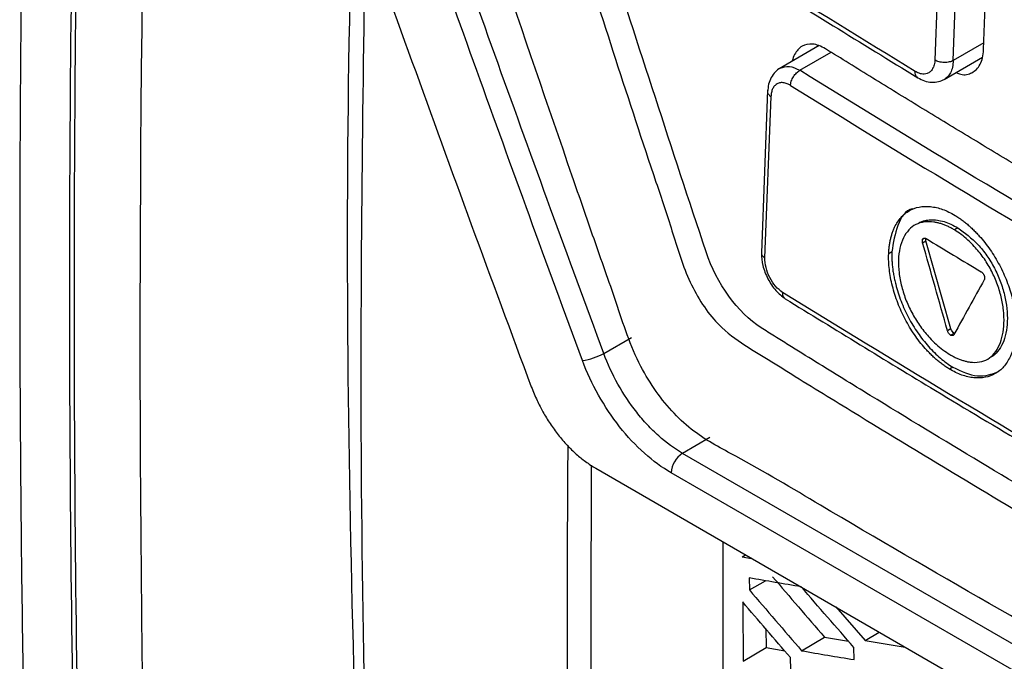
# Model space of a CAD drawing. Header units: millimetres. Extents: x -945 to 1227, y -951 to 1232.
# Tile 149 of 171: x 831 to 862, y 817 to 837. Entities that reach past the tile are written whole.
import ezdxf

# ---------------------------------------------------------------- set-up
doc = ezdxf.new("R2010")
doc.units = ezdxf.units.MM

msp = doc.modelspace()

# ---------------------------------------------------------------- linework, layer by layer
at = {"color": 7, "linetype": 'Continuous', "lineweight": 25}
for p, q in [((861.437, 836.482), (861.623, 841.488)), ((860.106, 841.165), (859.92, 836.158)), ((859.927, 836.154), (860.113, 841.161)), ((860.492, 836.14), (860.678, 841.147)), ((856.323, 836.604), (855.08, 835.887)), ((860.215, 835.557), (861.406, 836.245)), ((854.724, 835.223), (854.531, 830.167)), ((854.638, 830.01), (854.829, 835.02)), ((860.638, 830.941), (860.532, 830.88)), ((859.541, 830.482), (859.645, 830.542)), ((860.42, 827.81), (859.645, 830.542)), ((858.584, 830.197), (858.486, 830.14)), ((860.42, 827.81), (860.315, 827.749)), ((860.412, 827.612), (860.399, 827.621)), ((860.412, 827.612), (860.518, 827.673)), ((860.515, 827.629), (860.508, 827.618)), ((860.537, 827.668), (860.518, 827.673)), ((849.629, 827.043), (850.491, 827.541)), ((860.482, 827.6), (860.494, 827.606)), ((860.478, 826.619), (860.372, 826.558)), ((852.929, 824.431), (852.077, 823.939)), ((880.233, 807.686), (852.077, 823.939)), ((849.378, 823.474), (882.184, 804.536)), ((879.88, 807.081), (851.723, 823.335)), ((853.936, 820.727), (854.034, 820.786)), ((853.936, 820.727), (854.224, 820.677)), ((854.153, 820.069), (854.156, 819.695)), ((854.156, 819.695), (854.659, 819.983)), ((856.842, 819.166), (857.75, 818.124)), ((854.669, 818.487), (854.675, 817.904)), ((855.781, 817.806), (856.49, 818.231)), ((856.49, 818.231), (857.239, 818.104)), ((857.75, 818.124), (858.19, 818.387)), ((853.966, 817.479), (854.675, 817.904)), ((854.675, 817.904), (855.261, 817.8)), ((857.409, 817.531), (857.406, 817.912)), ((857.75, 818.124), (858.995, 817.923)), ((855.443, 817.217), (855.439, 817.593))]:
    msp.add_line(p, q, dxfattribs=at)
at = {"color": 250, "linetype": 'Continuous', "lineweight": 25}
for p, q in [((861.445, 836.69), (860.492, 836.14)), ((855.727, 835.838), (856.7, 836.4)), ((859.553, 830.606), (859.587, 830.626))]:
    msp.add_line(p, q, dxfattribs=at)
at = {"color": 7, "linetype": 'Continuous', "lineweight": 25}
for centre, radius, start, end in [((860.121, 836.489), 0.387, 238.8347, 240.0071), ((848.662, 828.818), 2.021, 278.7379, 298.5778), ((852.493, 823.291), 0.771, 122.6566, 176.7117)]:
    msp.add_arc(centre, radius, start, end, dxfattribs=at)
for points, knots in [([(835.946, 793.974), (834.849, 819.116), (834.997, 845.047), (837.784, 898.168), (840.423, 925.358), (844.29, 953.007)], [0, 0, 0, 0, 0.5, 0.5, 1, 1, 1, 1]), ([(832.304, 866.764), (832.269, 865.966), (832.2, 864.368), (832.104, 861.976), (832.014, 859.588), (831.932, 857.203), (831.856, 854.822), (831.787, 852.445), (831.725, 850.071), (831.67, 847.701), (831.621, 845.335), (831.579, 842.972), (831.545, 840.613), (831.517, 838.258), (831.495, 835.907), (831.481, 833.56), (831.474, 831.217), (831.472, 826.693), (831.519, 819.704), (831.667, 811.751), (831.845, 805.465), (831.978, 801.608), (832.086, 798.798), (832.154, 797.148), (832.195, 796.236), (832.207, 795.951), (832.227, 795.698), (832.268, 795.31), (832.343, 794.815), (832.467, 794.206), (832.626, 793.585), (832.82, 792.955), (833.046, 792.319), (833.224, 791.894), (833.313, 791.682)], [0, 0, 0, 0, 0.031265, 0.06253, 0.093795, 0.12506, 0.156325, 0.18759, 0.218855, 0.25012, 0.281385, 0.31265, 0.343916, 0.375181, 0.406446, 0.437711, 0.468976, 0.500241, 0.619062, 0.750342, 0.822647, 0.875386, 0.908206, 0.937916, 0.943259, 0.94573, 0.949631, 0.953484, 0.961168, 0.968889, 0.976638, 0.984415, 0.992204, 1, 1, 1, 1]), ([(833.89, 795.314), (833.641, 801.047), (833.457, 806.82), (833.217, 818.444), (833.163, 824.297), (833.193, 841.963), (833.472, 853.889), (834.01, 865.951)], [0, 0, 0, 0, 0.25, 0.25, 0.5, 0.5, 1, 1, 1, 1]), ([(833.754, 795.239), (833.504, 800.971), (833.319, 806.743), (833.077, 818.366), (833.021, 824.218), (833.048, 841.882), (833.324, 853.807), (833.86, 865.867)], [0, 0, 0, 0, 0.25, 0.25, 0.5, 0.5, 1, 1, 1, 1]), ([(882.735, 807.895), (882.668, 807.864), (882.433, 807.759), (881.665, 807.75), (880.376, 808.46), (878.816, 809.372), (876.52, 810.694), (872.54, 812.991), (865.585, 817.024), (858.981, 820.752), (854.183, 823.634), (852.641, 824.417), (851.803, 825.16), (851.244, 825.85), (850.546, 826.985), (850.025, 828.626), (849.326, 830.589), (847.347, 836.327), (845.411, 841.996), (843.505, 847.535), (842.94, 849.292), (843.072, 850.838), (843.206, 853.854), (843.351, 856.362), (843.467, 858.358)], [0, 0, 0, 0, 0.0045366, 0.015785, 0.0429601, 0.070566, 0.0981719, 0.1632429, 0.2794412, 0.463154, 0.5090821, 0.5319949, 0.543264, 0.5545106, 0.5658073, 0.5923623, 0.6187114, 0.6447354, 0.8213791, 0.8440777, 0.8667393, 0.8895064, 0.9120523, 1, 1, 1, 1]), ([(846.022, 855.867), (845.96, 854.054), (845.89, 852.015), (845.702, 849.563), (846.138, 848.238), (846.701, 846.44), (847.582, 843.683), (849.121, 838.9), (850.561, 834.402), (851.761, 830.859), (852.127, 829.586), (852.634, 828.638), (853.178, 827.903), (853.915, 827.342), (854.744, 826.856), (855.961, 826.09), (858.082, 824.793), (862.067, 822.378), (868.443, 818.622), (875.31, 814.801), (880.354, 811.995), (882.574, 810.882), (883.288, 810.942), (883.892, 811.247), (884.37, 812.036), (886.56, 814.807), (888.875, 817.967), (891.04, 820.798), (891.451, 821.337)], [0, 0, 0, 0, 0.069215, 0.077838, 0.095071, 0.112544, 0.140001, 0.189031, 0.276584, 0.293888, 0.311143, 0.319663, 0.328142, 0.341082, 0.35425, 0.367419, 0.398456, 0.453878, 0.552839, 0.691245, 0.760457, 0.77753, 0.786017, 0.794506, 0.811757, 0.82906, 0.967485, 1, 1, 1, 1]), ([(880.903, 840.054), (880.058, 839.2), (879.011, 838.139), (877.873, 836.979), (877.564, 836.663), (877.357, 836.453), (877.256, 836.345), (877.045, 836.143), (876.933, 836.054), (876.688, 835.913), (876.296, 835.75), (875.692, 835.732), (875.207, 835.871), (874.881, 835.997), (874.716, 836.08), (874.22, 836.35), (873.891, 836.535), (872.904, 837.084), (870.935, 838.185), (867.685, 840.039), (864.474, 841.915), (862.566, 843.051), (861.615, 843.621), (861.299, 843.81), (860.825, 844.099), (860.668, 844.202), (860.361, 844.442), (859.911, 844.843), (859.367, 845.523), (859.03, 846.107), (858.824, 846.508), (858.731, 846.715), (858.562, 847.137), (858.481, 847.349), (858.318, 847.773), (858.072, 848.409), (857.177, 850.743), (856.376, 852.871), (855.744, 854.577)], [0, 0, 0, 0, 0.125, 0.15625, 0.171875, 0.171875, 0.1875, 0.1875, 0.203125, 0.203125, 0.21875, 0.25, 0.265625, 0.265625, 0.28125, 0.28125, 0.3125, 0.3125, 0.375, 0.5, 0.625, 0.6875, 0.6875, 0.71875, 0.71875, 0.734375, 0.734375, 0.75, 0.78125, 0.796875, 0.796875, 0.8125, 0.8125, 0.828125, 0.828125, 0.84375, 0.875, 1, 1, 1, 1]), ([(889.318, 827.91), (888.821, 828.162), (887.828, 828.666), (886.346, 829.427), (884.87, 830.192), (883.401, 830.961), (881.937, 831.733), (880.48, 832.508), (879.029, 833.288), (877.585, 834.071), (876.147, 834.857), (874.715, 835.647), (873.289, 836.441), (871.87, 837.239), (870.457, 838.04), (869.05, 838.845), (867.65, 839.653), (866.256, 840.465), (864.868, 841.281), (863.486, 842.1), (862.111, 842.923), (860.742, 843.75), (859.38, 844.58), (858.023, 845.414), (856.673, 846.251), (855.33, 847.092), (853.992, 847.937), (852.661, 848.786), (851.336, 849.638), (850.017, 850.493), (849.144, 851.067), (848.707, 851.353)], [0, 0, 0, 0, 0.034527, 0.069044, 0.103552, 0.138053, 0.172546, 0.207033, 0.241513, 0.275989, 0.31046, 0.344927, 0.379391, 0.413852, 0.448312, 0.482771, 0.517229, 0.551688, 0.586148, 0.620609, 0.655073, 0.68954, 0.724011, 0.758487, 0.792967, 0.827454, 0.861947, 0.896448, 0.930956, 0.965473, 1, 1, 1, 1]), ([(852.808, 830.198), (851.754, 833.393), (850.708, 836.591), (849.155, 841.397), (848.382, 843.801), (847.488, 846.61), (847.106, 847.814), (846.916, 848.417), (846.853, 848.618), (846.721, 849.019), (846.654, 849.219), (846.598, 849.421)], [0, 0, 0, 0, 0.5, 0.5, 0.75, 0.875, 0.9375, 0.9375, 0.96875, 0.96875, 1, 1, 1, 1]), ([(840.059, 846.277), (840.653, 844.579), (841.249, 842.882), (842.453, 839.495), (843.058, 837.803), (844.278, 834.424), (844.892, 832.737), (846.128, 829.368), (846.751, 827.686), (847.377, 826.005)], [0, 0, 0, 0, 0.25, 0.25, 0.5, 0.5, 0.75, 0.75, 1, 1, 1, 1]), ([(849.629, 827.043), (848.52, 830.036), (847.425, 833.038), (845.802, 837.55), (845.264, 839.056), (844.195, 842.071), (843.666, 843.582), (843.137, 845.092)], [0, 0, 0, 0, 0.5, 0.5, 0.75, 0.75, 1, 1, 1, 1]), ([(860.21, 845.076), (862.349, 843.8), (866.764, 841.165), (871.327, 838.615), (873.68, 837.301)], [0, 0, 0, 0, 0.484377, 1, 1, 1, 1]), ([(848.969, 826.82), (847.86, 829.816), (846.766, 832.819), (845.143, 837.334), (844.605, 838.841), (843.536, 841.858), (843.006, 843.369), (842.477, 844.881)], [0, 0, 0, 0, 0.5, 0.5, 0.75, 0.75, 1, 1, 1, 1]), ([(849.887, 841.562), (851.302, 840.655), (854.429, 838.649), (857.634, 836.684), (859.389, 835.608)], [0, 0, 0, 0, 0.452482, 1, 1, 1, 1]), ([(842.586, 797.676), (842.305, 804.426), (841.743, 817.922), (841.581, 832.552), (841.807, 840.472), (841.832, 841.365)], [0, 0, 0, 0, 0.470259, 0.940284, 1, 1, 1, 1]), ([(842.212, 840.312), (842.131, 834.687), (841.95, 822.111), (842.356, 809.879), (842.58, 803.119)], [0, 0, 0, 0, 0.4473022, 1, 1, 1, 1]), ([(856.527, 836.504), (856.457, 836.542), (856.318, 836.618), (856.059, 836.675), (855.773, 836.621), (855.582, 836.392), (855.501, 836.207), (855.49, 836.126), (855.49, 836.124)], [0, 0, 0, 0, 0.150897, 0.297012, 0.573686, 0.849762, 0.99583, 1, 1, 1, 1]), ([(866.908, 830.25), (866.406, 830.544), (865.402, 831.131), (863.906, 832.017), (862.416, 832.906), (860.933, 833.799), (859.457, 834.697), (857.987, 835.598), (857.014, 836.202), (856.527, 836.504)], [0, 0, 0, 0, 0.142837, 0.285676, 0.428519, 0.57137, 0.714232, 0.857108, 1, 1, 1, 1]), ([(860.584, 835.77), (860.632, 835.749), (860.812, 835.671), (861.032, 835.727), (861.222, 835.86), (861.335, 836.019), (861.414, 836.225), (861.429, 836.395), (861.437, 836.482)], [0, 0, 0, 0, 0.10402, 0.387567, 0.53532, 0.686637, 0.841527, 1, 1, 1, 1]), ([(855.116, 835.908), (855.061, 835.87), (854.951, 835.794), (854.829, 835.618), (854.745, 835.411), (854.73, 835.254), (854.722, 835.177)], [0, 0, 0, 0, 0.256644, 0.509747, 0.758864, 1, 1, 1, 1]), ([(859.92, 836.158), (859.919, 836.137), (859.916, 836.085), (859.901, 836.011), (859.878, 835.942), (859.841, 835.865), (859.779, 835.788), (859.69, 835.736), (859.595, 835.719), (859.503, 835.724), (859.427, 835.746), (859.362, 835.774), (859.329, 835.793), (859.307, 835.805)], [0, 0, 0, 0, 0.056843, 0.142761, 0.219483, 0.285624, 0.428256, 0.570887, 0.677939, 0.785092, 0.892373, 0.930328, 1, 1, 1, 1]), ([(860.492, 836.14), (860.459, 836.123), (860.417, 836.107), (860.321, 836.086), (860.266, 836.081), (860.155, 836.084), (860.1, 836.092), (860.003, 836.117), (859.96, 836.135), (859.927, 836.154)], [0, 0, 0, 0, 0.25, 0.25, 0.5, 0.5, 0.75, 0.75, 1, 1, 1, 1]), ([(855.434, 835.369), (855.436, 835.407), (855.443, 835.452), (855.474, 835.545), (855.496, 835.593), (855.553, 835.684), (855.587, 835.726), (855.657, 835.794), (855.693, 835.82), (855.727, 835.838)], [0, 0, 0, 0, 0.25, 0.25, 0.5, 0.5, 0.75, 0.75, 1, 1, 1, 1]), ([(859.389, 835.608), (859.459, 835.572), (859.601, 835.498), (859.825, 835.459), (860.041, 835.475), (860.165, 835.534), (860.227, 835.564)], [0, 0, 0, 0, 0.243508, 0.493338, 0.74647, 1, 1, 1, 1]), ([(855.432, 835.368), (855.409, 835.381), (855.365, 835.407), (855.3, 835.434), (855.237, 835.451), (855.177, 835.458), (855.12, 835.454), (855.065, 835.44), (855.001, 835.41), (854.934, 835.357), (854.875, 835.268), (854.837, 835.155), (854.83, 835.065), (854.826, 835.018)], [0, 0, 0, 0, 0.073858, 0.145385, 0.21548, 0.285095, 0.355202, 0.426754, 0.500648, 0.627917, 0.75016, 0.872487, 1, 1, 1, 1]), ([(858.486, 830.14), (858.488, 830.184), (858.493, 830.273), (858.507, 830.4), (858.528, 830.522), (858.554, 830.64), (858.587, 830.753), (858.626, 830.86), (858.707, 831.046), (858.858, 831.28), (859.117, 831.493), (859.428, 831.609), (859.723, 831.618), (859.972, 831.577), (860.162, 831.521), (860.355, 831.441), (860.484, 831.368), (860.549, 831.331)], [0, 0, 0, 0, 0.035803, 0.071421, 0.106971, 0.142568, 0.178326, 0.214359, 0.250779, 0.376043, 0.500225, 0.624293, 0.749863, 0.813163, 0.875545, 0.937618, 1, 1, 1, 1]), ([(859.228, 831.535), (859.227, 831.535), (859.007, 831.492), (858.723, 831.049), (858.631, 830.481), (858.584, 830.197)], [0, 0, 0, 0, 0.000737, 0.498945, 1, 1, 1, 1]), ([(860.549, 831.331), (860.586, 831.308), (860.66, 831.262), (860.77, 831.184), (860.879, 831.1), (860.987, 831.008), (861.094, 830.909), (861.199, 830.804), (861.387, 830.6), (861.645, 830.274), (861.936, 829.796), (862.171, 829.285), (862.311, 828.846), (862.389, 828.498), (862.429, 828.242), (862.45, 827.993), (862.448, 827.836), (862.447, 827.757)], [0, 0, 0, 0, 0.035801, 0.071418, 0.106966, 0.142562, 0.17832, 0.214355, 0.250778, 0.376042, 0.500222, 0.624281, 0.749865, 0.813147, 0.875524, 0.937604, 1, 1, 1, 1]), ([(860.532, 830.88), (860.496, 830.901), (860.423, 830.944), (860.315, 830.997), (860.208, 831.042), (860.102, 831.078), (859.997, 831.106), (859.823, 831.138), (859.591, 831.142), (859.325, 831.06), (859.103, 830.893), (858.936, 830.642), (858.825, 830.327), (858.779, 829.958), (858.797, 829.549), (858.881, 829.117), (859.024, 828.679), (859.225, 828.257), (859.472, 827.866), (859.725, 827.558), (859.962, 827.324), (860.173, 827.148), (860.316, 827.056), (860.388, 827.009)], [0, 0, 0, 0, 0.02114, 0.042086, 0.062914, 0.0837, 0.104522, 0.125456, 0.18867, 0.250733, 0.312563, 0.37563, 0.438299, 0.50052, 0.562698, 0.625403, 0.6882, 0.750177, 0.811971, 0.874965, 0.916525, 0.958001, 1, 1, 1, 1]), ([(859.438, 831.107), (859.465, 831.12), (859.52, 831.145), (859.608, 831.172), (859.699, 831.189), (859.795, 831.197), (859.895, 831.196), (860.031, 831.182), (860.206, 831.143), (860.421, 831.063), (860.566, 830.982), (860.638, 830.941)], [0, 0, 0, 0, 0.08221, 0.16429, 0.246605, 0.329517, 0.413381, 0.498538, 0.665239, 0.831572, 1, 1, 1, 1]), ([(860.388, 827.009), (860.424, 826.989), (860.496, 826.947), (860.603, 826.895), (860.708, 826.852), (860.812, 826.817), (860.916, 826.791), (861.086, 826.761), (861.314, 826.762), (861.571, 826.855), (861.781, 827.035), (861.936, 827.294), (862.038, 827.612), (862.08, 827.978), (862.065, 828.378), (861.991, 828.801), (861.86, 829.229), (861.671, 829.646), (861.432, 830.034), (861.184, 830.338), (860.951, 830.57), (860.744, 830.744), (860.603, 830.835), (860.532, 830.88)], [0, 0, 0, 0, 0.0212264, 0.0422267, 0.0630803, 0.0838682, 0.1046723, 0.1255742, 0.1889764, 0.2508434, 0.3121791, 0.3755202, 0.4377259, 0.500374, 0.5630763, 0.6253536, 0.6885467, 0.7501966, 0.811722, 0.8749411, 0.9164605, 0.9579324, 1, 1, 1, 1]), ([(860.638, 830.941), (860.851, 830.787), (861.17, 830.555), (861.541, 830.089), (861.779, 829.702), (861.966, 829.285), (862.139, 828.715), (862.212, 828.017), (862.092, 827.431), (861.88, 827.099), (861.749, 826.959), (861.665, 826.928), (861.664, 826.928)], [0, 0, 0, 0, 0.1672068, 0.2515441, 0.3339328, 0.4159659, 0.5003861, 0.666578, 0.833182, 0.9176167, 0.9997127, 1, 1, 1, 1]), ([(859.538, 830.494), (859.536, 830.502), (859.533, 830.518), (859.532, 830.542), (859.534, 830.564), (859.538, 830.577), (859.54, 830.583)], [0, 0, 0, 0, 0.247468, 0.500953, 0.751421, 1, 1, 1, 1]), ([(859.54, 830.583), (859.541, 830.587), (859.545, 830.596), (859.55, 830.603), (859.553, 830.606)], [0, 0, 0, 0, 0.493023, 1, 1, 1, 1]), ([(859.558, 830.612), (859.562, 830.615), (859.57, 830.622), (859.585, 830.627), (859.602, 830.628), (859.614, 830.625), (859.62, 830.624)], [0, 0, 0, 0, 0.2480392, 0.5011748, 0.751802, 1, 1, 1, 1]), ([(859.62, 830.624), (859.625, 830.623), (859.634, 830.62), (859.643, 830.614), (859.648, 830.612)], [0, 0, 0, 0, 0.4940173, 1, 1, 1, 1]), ([(859.645, 830.542), (859.641, 830.559), (859.635, 830.584), (859.637, 830.606), (859.637, 830.612)], [0, 0, 0, 0, 0.689102, 1, 1, 1, 1]), ([(854.531, 830.167), (854.538, 830.037), (854.552, 829.776), (854.719, 829.354), (854.967, 828.976), (855.17, 828.821), (855.272, 828.743)], [0, 0, 0, 0, 0.249488, 0.498756, 0.748907, 1, 1, 1, 1]), ([(860.372, 826.558), (860.335, 826.581), (860.261, 826.627), (860.151, 826.705), (860.042, 826.79), (859.934, 826.882), (859.828, 826.981), (859.723, 827.087), (859.535, 827.291), (859.279, 827.618), (858.99, 828.097), (858.758, 828.61), (858.62, 829.049), (858.542, 829.398), (858.504, 829.654), (858.483, 829.903), (858.485, 830.061), (858.486, 830.14)], [0, 0, 0, 0, 0.035798, 0.071412, 0.106959, 0.142555, 0.178314, 0.214351, 0.250777, 0.376034, 0.500221, 0.624283, 0.749865, 0.813153, 0.875532, 0.937609, 1, 1, 1, 1]), ([(858.584, 830.197), (858.583, 830.152), (858.581, 830.062), (858.586, 829.923), (858.597, 829.782), (858.614, 829.637), (858.637, 829.491), (858.667, 829.341), (858.732, 829.067), (858.859, 828.665), (859.093, 828.155), (859.382, 827.677), (859.664, 827.32), (859.905, 827.066), (860.092, 826.894), (860.283, 826.743), (860.413, 826.661), (860.478, 826.619)], [0, 0, 0, 0, 0.035802, 0.071432, 0.107005, 0.142637, 0.178443, 0.214536, 0.251028, 0.376186, 0.500245, 0.624024, 0.749261, 0.812667, 0.875182, 0.937419, 1, 1, 1, 1]), ([(855.19, 828.94), (855.039, 829.034), (854.891, 829.205), (854.687, 829.6), (854.631, 829.823), (854.638, 830.01)], [0, 0, 0, 0, 0.5, 0.5, 1, 1, 1, 1]), ([(861.371, 829.574), (861.377, 829.57), (861.39, 829.56), (861.407, 829.542), (861.423, 829.522), (861.433, 829.506), (861.437, 829.498)], [0, 0, 0, 0, 0.248049, 0.50118, 0.751714, 1, 1, 1, 1]), ([(861.437, 829.498), (861.44, 829.493), (861.447, 829.481), (861.452, 829.468), (861.454, 829.462)], [0, 0, 0, 0, 0.4939375, 1, 1, 1, 1]), ([(861.466, 829.357), (861.465, 829.352), (861.463, 829.342), (861.458, 829.334), (861.456, 829.33)], [0, 0, 0, 0, 0.492984, 1, 1, 1, 1]), ([(861.458, 829.451), (861.46, 829.442), (861.465, 829.426), (861.469, 829.401), (861.47, 829.377), (861.467, 829.364), (861.466, 829.357)], [0, 0, 0, 0, 0.247378, 0.500882, 0.751354, 1, 1, 1, 1]), ([(855.272, 828.743), (856.821, 827.789), (860.245, 825.682), (863.751, 823.62), (865.671, 822.491)], [0, 0, 0, 0, 0.452482, 1, 1, 1, 1]), ([(882.675, 811.586), (877.797, 814.186), (870.617, 818.169), (862.485, 822.958), (858.481, 825.387), (856.495, 826.611), (855.505, 827.224), (855.012, 827.532), (854.8, 827.664), (854.66, 827.752), (854.589, 827.795), (854.519, 827.84)], [0, 0, 0, 0, 0.5, 0.75, 0.875, 0.9375, 0.96875, 0.984375, 0.992188, 0.992188, 1, 1, 1, 1]), ([(860.399, 827.621), (860.39, 827.629), (860.372, 827.644), (860.348, 827.675), (860.327, 827.711), (860.319, 827.737), (860.315, 827.749)], [0, 0, 0, 0, 0.245846, 0.495471, 0.747505, 1, 1, 1, 1]), ([(862.447, 827.757), (862.444, 827.712), (862.44, 827.624), (862.425, 827.497), (862.405, 827.374), (862.378, 827.256), (862.345, 827.143), (862.305, 827.035), (862.223, 826.849), (862.071, 826.615), (861.809, 826.4), (861.496, 826.283), (861.2, 826.272), (860.95, 826.313), (860.759, 826.369), (860.565, 826.448), (860.436, 826.521), (860.372, 826.558)], [0, 0, 0, 0, 0.035801, 0.071419, 0.106968, 0.142565, 0.178323, 0.214357, 0.250778, 0.376047, 0.500225, 0.6243, 0.749863, 0.813164, 0.875546, 0.937618, 1, 1, 1, 1]), ([(860.508, 827.618), (860.502, 827.612), (860.491, 827.601), (860.467, 827.595), (860.44, 827.597), (860.421, 827.607), (860.412, 827.612)], [0, 0, 0, 0, 0.245903, 0.495517, 0.74758, 1, 1, 1, 1]), ([(852.077, 823.939), (851.824, 824.085), (851.578, 824.266), (851.218, 824.588), (851.099, 824.705), (850.869, 824.951), (850.759, 825.08), (850.44, 825.485), (850.241, 825.783), (849.897, 826.397), (849.75, 826.715), (849.629, 827.043)], [0, 0, 0, 0, 0.25, 0.25, 0.375, 0.375, 0.5, 0.5, 0.75, 0.75, 1, 1, 1, 1]), ([(851.723, 823.335), (851.441, 823.498), (851.165, 823.7), (850.621, 824.186), (850.364, 824.461), (849.88, 825.074), (849.66, 825.403), (849.27, 826.098), (849.105, 826.454), (848.969, 826.82)], [0, 0, 0, 0, 0.25, 0.25, 0.5, 0.5, 0.75, 0.75, 1, 1, 1, 1]), ([(860.478, 826.619), (860.742, 826.495), (861.268, 826.247), (861.693, 826.4), (861.904, 826.477)], [0, 0, 0, 0, 0.5021, 1, 1, 1, 1]), ([(847.377, 826.005), (847.406, 825.933), (847.463, 825.792), (847.554, 825.59), (847.644, 825.403), (847.772, 825.159), (847.957, 824.856), (848.21, 824.509), (848.484, 824.19), (848.769, 823.912), (849.068, 823.672), (849.272, 823.542), (849.378, 823.474)], [0, 0, 0, 0, 0.068785, 0.133167, 0.1933, 0.249372, 0.372374, 0.499608, 0.626347, 0.749705, 0.869359, 1, 1, 1, 1]), ([(848.509, 824.198), (848.491, 820.812), (848.437, 810.429), (848.875, 800.339), (849.17, 793.54)], [0, 0, 0, 0, 0.326076, 1, 1, 1, 1]), ([(849.242, 823.574), (849.225, 819.69), (849.182, 809.662), (849.615, 799.92), (849.881, 793.95)], [0, 0, 0, 0, 0.387258, 1, 1, 1, 1]), ([(853.924, 796.722), (853.671, 802.739), (853.331, 810.805), (853.341, 819.082), (853.344, 821.185)], [0, 0, 0, 0, 0.7458749, 1, 1, 1, 1]), ([(855.766, 819.793), (855.496, 819.839), (854.956, 819.93), (854.421, 820.023), (854.153, 820.069)], [0, 0, 0, 0, 0.499754, 1, 1, 1, 1]), ([(854.156, 819.695), (854.426, 819.38), (854.966, 818.749), (855.51, 818.121), (855.781, 817.806)], [0, 0, 0, 0, 0.500295, 1, 1, 1, 1]), ([(857.406, 817.912), (857.132, 818.224), (856.583, 818.851), (856.038, 819.479), (855.766, 819.793)], [0, 0, 0, 0, 0.499564, 1, 1, 1, 1]), ([(855.439, 817.593), (855.19, 817.881), (854.691, 818.458), (854.195, 819.036), (853.947, 819.325)], [0, 0, 0, 0, 0.499721, 1, 1, 1, 1]), ([(853.947, 819.325), (853.95, 819.017), (853.956, 818.401), (853.963, 817.786), (853.966, 817.479)], [0, 0, 0, 0, 0.500205, 1, 1, 1, 1]), ([(855.781, 817.806), (856.052, 817.76), (856.593, 817.667), (857.137, 817.576), (857.409, 817.531)], [0, 0, 0, 0, 0.500388, 1, 1, 1, 1])]:
    msp.add_open_spline(points, degree=3, knots=knots, dxfattribs=at)
for points in [[(859.307, 835.805), (856.088, 837.763), (852.921, 839.748), (849.806, 841.76)], [(866.109, 829.585), (862.591, 831.638), (859.13, 833.722), (855.727, 835.838)], [(855.434, 835.369), (858.84, 833.251), (862.304, 831.165), (865.825, 829.11)], [(859.541, 830.482), (859.54, 830.486), (859.539, 830.49), (859.538, 830.494)], [(860.315, 827.749), (860.056, 828.66), (859.798, 829.571), (859.541, 830.482)], [(859.553, 830.606), (859.554, 830.608), (859.556, 830.61), (859.558, 830.612)], [(859.648, 830.612), (860.218, 830.267), (860.79, 829.923), (861.363, 829.579)], [(854.519, 827.84), (853.802, 828.304), (853.136, 829.207), (852.808, 830.198)], [(861.363, 829.579), (861.366, 829.578), (861.368, 829.576), (861.371, 829.574)], [(861.454, 829.462), (861.456, 829.458), (861.457, 829.454), (861.458, 829.451)], [(861.456, 829.33), (861.142, 828.763), (860.828, 828.196), (860.515, 827.629)], [(865.59, 822.687), (862.069, 824.741), (858.602, 826.825), (855.19, 828.94)], [(860.518, 827.673), (860.476, 827.699), (860.436, 827.754), (860.42, 827.81)], [(854.876, 820.106), (855.412, 819.48), (855.95, 818.855), (856.49, 818.231)]]:
    msp.add_open_spline(points, degree=3, dxfattribs=at)
at = {"color": 250, "linetype": 'Continuous', "lineweight": 25}
for points, knots in [([(855.113, 835.906), (855.204, 835.938), (855.386, 836.002), (855.614, 835.893), (855.727, 835.838)], [0, 0, 0, 0, 0.5011289, 1, 1, 1, 1]), ([(860.492, 836.14), (860.487, 836.069), (860.476, 835.929), (860.412, 835.76), (860.327, 835.632), (860.25, 835.583), (860.216, 835.561)], [0, 0, 0, 0, 0.267842, 0.530226, 0.78716, 1, 1, 1, 1]), ([(859.391, 835.612), (859.383, 835.616), (859.349, 835.631), (859.314, 835.696), (859.309, 835.77), (859.307, 835.805)], [0, 0, 0, 0, 0.132603, 0.584177, 1, 1, 1, 1]), ([(854.722, 835.177), (854.722, 835.177), (854.712, 835.149), (854.741, 835.09), (854.8, 835.043), (854.829, 835.02)], [0, 0, 0, 0, 0.001841, 0.50092, 1, 1, 1, 1]), ([(854.531, 830.167), (854.531, 830.167), (854.521, 830.14), (854.55, 830.08), (854.609, 830.033), (854.638, 830.01)], [0, 0, 0, 0, 0.003575, 0.501788, 1, 1, 1, 1]), ([(855.272, 828.743), (855.272, 828.743), (855.256, 828.75), (855.233, 828.777), (855.196, 828.835), (855.193, 828.899), (855.19, 828.94)], [0, 0, 0, 0, 0.002984, 0.266284, 0.52377, 1, 1, 1, 1])]:
    msp.add_open_spline(points, degree=3, knots=knots, dxfattribs=at)

doc.saveas('drawing.dxf')
